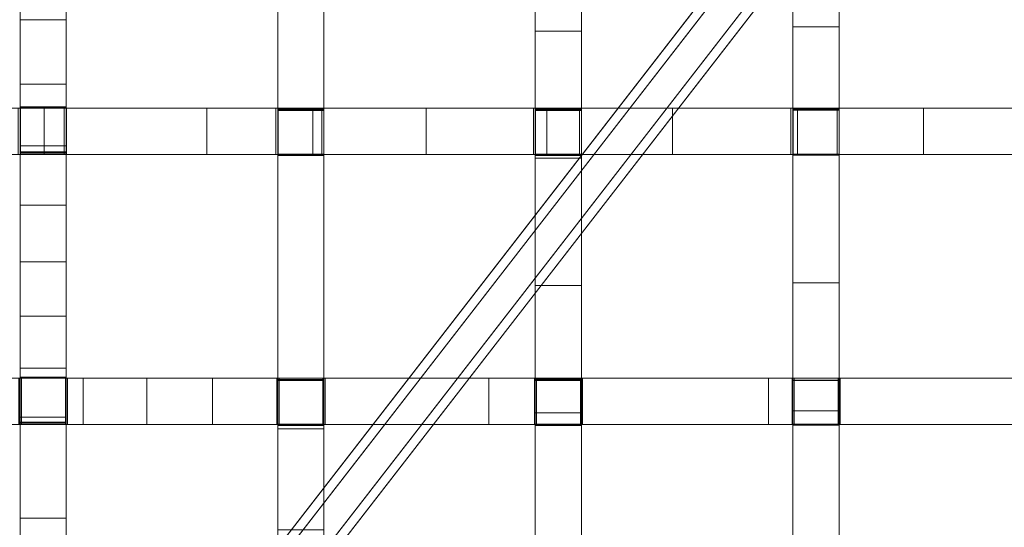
# Model space of a CAD drawing. Header units: millimetres. Extents: x -211 to 218, y -248 to 286.
# Tile 36 of 214: x -133 to -5, y -121 to -56. Entities that reach past the tile are written whole.
import ezdxf

# ---------------------------------------------------------------- set-up
doc = ezdxf.new("R2010")
doc.units = ezdxf.units.MM
doc.header["$LTSCALE"] = 25.4
doc.layers.add('None', color=7, linetype='Continuous', lineweight=9)

msp = doc.modelspace()

# ---------------------------------------------------------------- linework, layer by layer
at = {"layer": 'None', "color": 7, "linetype": 'Continuous', "lineweight": 9}
for points in [[(-130.07, -163.74, -179.98), (126.12, 166.8, -179.98), (130.07, 163.74, -180.28), (-126.12, -166.8, -180.28)], [(133.3, -159.72, -160.02), (-114.03, 159.4, -160.02), (-117.98, 156.35, -160.32), (129.36, -162.78, -160.32)], [(-99.32, -108.67, 17.31), (-93.32, -108.67, 17.31), (-93.32, 40.89, 6.32), (-99.32, 40.89, 6.32)], [(-121.48, -162.78, -160.32), (3.94, -0.96, -160.32), (-0.01, 2.1, -160.02), (-125.42, -159.72, -160.02)], [(-65.89, -57.06, 11.37), (-59.89, -57.06, 11.37), (-59.89, -12.21, 7.58), (-65.89, -12.21, 7.58)], [(-32.45, -56.52, 10.52), (-26.45, -56.52, 10.52), (-26.45, -26.62, 7.93), (-32.45, -26.62, 7.93)], [(-132.76, -37.89, -16.14), (-126.76, -37.89, -16.14), (-126.76, -66.91, -12.95), (-132.76, -66.91, -12.95)], [(-99.32, -38.19, -21.62), (-93.32, -38.19, -21.62), (-93.32, -67.2, -17.69), (-99.32, -67.2, -17.69)], [(-65.89, -38.19, -25.42), (-59.89, -38.19, -25.42), (-59.89, -67.19, -20.98), (-65.89, -67.19, -20.98)], [(-32.45, -38.08, -27.57), (-26.45, -38.08, -27.57), (-26.45, -67.18, -22.85), (-32.45, -67.18, -22.85)], [(-132.76, -63.93, 16.63), (-126.76, -63.93, 16.63), (-126.76, -55.59, 16.09), (-132.76, -55.59, 16.09)], [(-65.89, -73.56, 12.84), (-59.89, -73.56, 12.84), (-59.89, -57.06, 11.37), (-65.89, -57.06, 11.37)], [(-32.45, -73.13, 11.98), (-26.45, -73.13, 11.98), (-26.45, -56.52, 10.52), (-32.45, -56.52, 10.52)], [(-132.76, -71.95, 17.15), (-126.76, -71.95, 17.15), (-126.76, -63.93, 16.63), (-132.76, -63.93, 16.63)], [(-129.64, -67.06, -12.43), (-129.64, -73.06, -12.43), (-150.71, -73.06, -8.67), (-150.71, -67.06, -8.67)], [(-132.99, -67.06, 17.45), (-132.99, -73.06, 17.45), (-132.72, -73.06, 17.42), (-132.72, -67.06, 17.42)], [(-132.76, -66.91, -12.95), (-126.76, -66.91, -12.95), (-126.76, -67.04, -12.93), (-132.76, -67.04, -12.93)], [(-132.76, -67.04, -12.93), (-126.76, -67.04, -12.93), (-126.76, -67.06, -2.36), (-132.76, -67.06, -2.36)], [(-132.76, -67.06, -2.36), (-126.76, -67.06, -2.36), (-126.76, -72.76, -2.38), (-132.76, -72.76, -2.38)], [(-132.72, -67.06, 17.42), (-132.72, -73.06, 17.42), (-132.72, -73.06, -2.38), (-132.72, -67.06, -2.38)], [(-132.72, -67.06, -2.38), (-132.72, -73.06, -2.38), (-127.02, -73.06, -2.38), (-127.02, -67.06, -2.38)], [(-108.51, -67.06, -15.67), (-108.51, -73.06, -15.67), (-129.64, -73.06, -12.43), (-129.64, -67.06, -12.43)], [(-127.02, -67.06, -2.38), (-127.02, -73.06, -2.38), (-127.02, -73.06, 16.83), (-127.02, -67.06, 16.83)], [(-127.02, -67.06, 16.83), (-127.02, -73.06, 16.83), (-126.74, -73.06, 16.8), (-126.74, -67.06, 16.8)], [(-126.74, -67.06, 16.8), (-126.74, -73.06, 16.8), (-99.56, -73.06, 14.39), (-99.56, -67.06, 14.39)], [(-94.75, -67.06, -17.47), (-94.75, -73.06, -17.47), (-108.51, -73.06, -15.67), (-108.51, -67.06, -15.67)], [(-99.56, -67.06, 14.39), (-99.56, -73.06, 14.39), (-99.28, -73.06, 14.37), (-99.28, -67.06, 14.37)], [(-99.32, -67.2, -17.69), (-93.32, -67.2, -17.69), (-93.32, -67.33, -17.67), (-99.32, -67.33, -17.67)], [(-99.32, -67.33, -17.67), (-93.32, -67.33, -17.67), (-93.32, -67.36, -7.33), (-99.32, -67.36, -7.33)], [(-99.32, -67.36, -7.33), (-93.32, -67.36, -7.33), (-93.32, -73.06, -7.34), (-99.32, -73.06, -7.34)], [(-99.28, -67.06, 14.37), (-99.28, -73.06, 14.37), (-99.28, -73.06, -7.35), (-99.28, -67.06, -7.35)], [(-99.28, -67.06, -7.35), (-99.28, -73.06, -7.35), (-93.58, -73.06, -7.35), (-93.58, -67.06, -7.35)], [(-80.03, -67.06, -19.11), (-80.03, -73.06, -19.11), (-94.75, -73.06, -17.47), (-94.75, -67.06, -17.47)], [(-93.58, -67.06, -7.35), (-93.58, -73.06, -7.35), (-93.58, -73.06, 13.98), (-93.58, -67.06, 13.98)], [(-93.58, -67.06, 13.98), (-93.58, -73.06, 13.98), (-93.32, -73.06, 13.96), (-93.32, -67.06, 13.96)], [(-93.32, -67.06, 13.96), (-93.32, -73.06, 13.96), (-66.14, -73.06, 12.48), (-66.14, -67.06, 12.48)], [(-64.38, -67.06, -20.55), (-64.38, -73.06, -20.55), (-80.03, -73.06, -19.11), (-80.03, -67.06, -19.11)], [(-66.14, -67.06, 12.48), (-66.14, -73.06, 12.48), (-65.85, -73.06, 12.46), (-65.85, -67.06, 12.46)], [(-65.89, -67.19, -20.98), (-59.89, -67.19, -20.98), (-59.89, -67.32, -20.96), (-65.89, -67.32, -20.96)], [(-65.89, -67.32, -20.96), (-59.89, -67.32, -20.96), (-59.89, -67.35, -10.78), (-65.89, -67.35, -10.78)], [(-65.89, -67.35, -10.78), (-59.89, -67.35, -10.78), (-59.89, -73.05, -10.79), (-65.89, -73.05, -10.79)], [(-65.85, -67.06, 12.46), (-65.85, -73.06, 12.46), (-65.85, -73.06, -10.8), (-65.85, -67.06, -10.8)], [(-65.85, -67.06, -10.8), (-65.85, -73.06, -10.8), (-60.15, -73.06, -10.8), (-60.15, -67.06, -10.8)], [(-48.06, -67.06, -21.73), (-48.06, -73.06, -21.73), (-64.38, -73.06, -20.55), (-64.38, -67.06, -20.55)], [(-60.15, -67.06, -10.8), (-60.15, -73.06, -10.8), (-60.15, -73.06, 12.24), (-60.15, -67.06, 12.24)], [(-60.15, -67.06, 12.24), (-60.15, -73.06, 12.24), (-59.88, -73.06, 12.23), (-59.88, -67.06, 12.23)], [(-59.88, -67.06, 12.23), (-59.88, -73.06, 12.23), (-32.7, -73.06, 11.52), (-32.7, -67.06, 11.52)], [(-31.86, -67.06, -22.57), (-31.86, -73.06, -22.57), (-48.06, -73.06, -21.73), (-48.06, -67.06, -21.73)], [(-32.7, -67.06, 11.52), (-32.7, -73.06, 11.52), (-32.42, -73.06, 11.51), (-32.42, -67.06, 11.51)], [(-32.45, -67.18, -22.85), (-26.45, -67.18, -22.85), (-26.45, -67.32, -22.83), (-32.45, -67.32, -22.83)], [(-32.45, -67.32, -22.83), (-26.45, -67.32, -22.83), (-26.45, -67.34, -12.73), (-32.45, -67.34, -12.73)], [(-32.45, -67.34, -12.73), (-26.45, -67.34, -12.73), (-26.45, -73.04, -12.75), (-32.45, -73.04, -12.75)], [(-32.42, -67.06, 11.51), (-32.42, -73.06, 11.51), (-32.42, -73.06, -12.75), (-32.42, -67.06, -12.75)], [(-32.42, -67.06, -12.75), (-32.42, -73.06, -12.75), (-26.72, -73.06, -12.75), (-26.72, -67.06, -12.75)], [(-15.51, -67.06, -23.1), (-15.51, -73.06, -23.1), (-31.86, -73.06, -22.57), (-31.86, -67.06, -22.57)], [(-26.72, -67.06, 11.43), (-26.72, -73.06, 11.43), (-26.45, -73.06, 11.43), (-26.45, -67.06, 11.43)], [(-26.72, -67.06, -12.75), (-26.72, -73.06, -12.75), (-26.72, -73.06, 11.43), (-26.72, -67.06, 11.43)], [(-26.45, -67.06, 11.43), (-26.45, -73.06, 11.43), (1.15, -73.06, 11.32), (1.15, -67.06, 11.32)], [(0.88, -67.06, -23.31), (0.88, -73.06, -23.31), (-15.51, -73.06, -23.1), (-15.51, -67.06, -23.1)], [(-132.76, -79.65, 17.65), (-126.76, -79.65, 17.65), (-126.76, -71.95, 17.15), (-132.76, -71.95, 17.15)], [(-132.76, -72.74, -12.31), (-126.76, -72.74, -12.31), (-126.76, -72.92, -12.29), (-132.76, -72.92, -12.29)], [(-132.76, -72.76, -2.38), (-126.76, -72.76, -2.38), (-126.76, -72.74, -12.31), (-132.76, -72.74, -12.31)], [(-132.76, -72.92, -12.29), (-126.76, -72.92, -12.29), (-126.76, -101.97, -9.13), (-132.76, -101.97, -9.13)], [(-99.32, -73.03, -16.9), (-93.32, -73.03, -16.9), (-93.32, -73.22, -16.87), (-99.32, -73.22, -16.87)], [(-99.32, -73.06, -7.34), (-93.32, -73.06, -7.34), (-93.32, -73.03, -16.9), (-99.32, -73.03, -16.9)], [(-99.32, -73.22, -16.87), (-93.32, -73.22, -16.87), (-93.32, -102.26, -12.95), (-99.32, -102.26, -12.95)], [(-65.89, -73.02, -20.09), (-59.89, -73.02, -20.09), (-59.89, -73.21, -20.06), (-65.89, -73.21, -20.06)], [(-65.89, -73.05, -10.79), (-59.89, -73.05, -10.79), (-59.89, -73.02, -20.09), (-65.89, -73.02, -20.09)], [(-65.89, -73.21, -20.06), (-59.89, -73.21, -20.06), (-59.89, -102.25, -15.63), (-65.89, -102.25, -15.63)], [(-65.89, -90.07, 14.3), (-59.89, -90.07, 14.3), (-59.89, -73.56, 12.84), (-65.89, -73.56, 12.84)], [(-32.45, -73.02, -21.9), (-26.45, -73.02, -21.9), (-26.45, -73.15, -21.88), (-32.45, -73.15, -21.88)], [(-32.45, -73.04, -12.75), (-26.45, -73.04, -12.75), (-26.45, -73.02, -21.9), (-32.45, -73.02, -21.9)], [(-32.45, -89.73, 13.44), (-26.45, -89.73, 13.44), (-26.45, -73.13, 11.98), (-32.45, -73.13, 11.98)], [(-32.45, -73.15, -21.88), (-26.45, -73.15, -21.88), (-26.45, -102.38, -17.15), (-32.45, -102.38, -17.15)], [(-132.76, -87.02, 18.12), (-126.76, -87.02, 18.12), (-126.76, -79.65, 17.65), (-132.76, -79.65, 17.65)], [(-132.76, -94.07, 18.58), (-126.76, -94.07, 18.58), (-126.76, -87.02, 18.12), (-132.76, -87.02, 18.12)], [(-65.89, -106.58, 15.73), (-59.89, -106.58, 15.73), (-59.89, -90.07, 14.3), (-65.89, -90.07, 14.3)], [(-32.45, -106.34, 14.88), (-26.45, -106.34, 14.88), (-26.45, -89.73, 13.44), (-32.45, -89.73, 13.44)], [(-132.76, -100.79, 19.01), (-126.76, -100.79, 19.01), (-126.76, -94.07, 18.58), (-132.76, -94.07, 18.58)], [(-132.76, -107.18, 19.41), (-126.76, -107.18, 19.41), (-126.76, -100.79, 19.01), (-132.76, -100.79, 19.01)], [(-124.59, -102.11, -9.38), (-124.59, -108.11, -9.38), (-132.94, -108.11, -8.26), (-132.94, -102.11, -8.26)], [(-132.85, -102.11, 19.59), (-132.85, -108.11, 19.59), (-132.58, -108.11, 19.57), (-132.58, -102.11, 19.57)], [(-132.76, -101.97, -9.13), (-126.76, -101.97, -9.13), (-126.76, -102.09, -9.12), (-132.76, -102.09, -9.12)], [(-132.76, -102.09, -9.12), (-126.76, -102.09, -9.12), (-126.76, -102.12, 1.46), (-132.76, -102.12, 1.46)], [(-132.76, -102.12, 1.46), (-126.76, -102.12, 1.46), (-126.76, -107.82, 1.45), (-132.76, -107.82, 1.45)], [(-132.58, -102.11, 19.57), (-132.58, -108.11, 19.57), (-132.58, -108.11, 1.44), (-132.58, -102.11, 1.44)], [(-132.58, -102.11, 1.44), (-132.58, -108.11, 1.44), (-126.88, -108.11, 1.44), (-126.88, -102.11, 1.44)], [(-126.88, -102.11, 1.44), (-126.88, -108.11, 1.44), (-126.88, -108.11, 19.09), (-126.88, -102.11, 19.09)], [(-126.88, -102.11, 19.09), (-126.88, -108.11, 19.09), (-126.61, -108.11, 19.06), (-126.61, -102.11, 19.06)], [(-126.61, -102.11, 19.06), (-126.61, -108.11, 19.06), (-99.43, -108.11, 17.14), (-99.43, -102.11, 17.14)], [(-116.3, -102.11, -10.41), (-116.3, -108.11, -10.41), (-124.59, -108.11, -9.38), (-124.59, -102.11, -9.38)], [(-107.79, -102.11, -11.4), (-107.79, -108.11, -11.4), (-116.3, -108.11, -10.41), (-116.3, -102.11, -10.41)], [(-71.9, -102.11, -14.75), (-71.9, -108.11, -14.75), (-107.79, -108.11, -11.4), (-107.79, -102.11, -11.4)], [(-99.43, -102.11, 17.14), (-99.43, -108.11, 17.14), (-99.15, -108.11, 17.13), (-99.15, -102.11, 17.13)], [(-99.15, -102.11, 17.13), (-99.15, -108.11, 17.13), (-99.15, -108.11, -2.63), (-99.15, -102.11, -2.63)], [(-99.15, -102.11, -2.63), (-99.15, -108.11, -2.63), (-93.45, -108.11, -2.63), (-93.45, -102.11, -2.63)], [(-93.45, -102.11, -2.63), (-93.45, -108.11, -2.63), (-93.45, -108.11, 16.79), (-93.45, -102.11, 16.79)], [(-93.45, -102.11, 16.79), (-93.45, -108.11, 16.79), (-93.18, -108.11, 16.77), (-93.18, -102.11, 16.77)], [(-93.18, -102.11, 16.77), (-93.18, -108.11, 16.77), (-66, -108.11, 15.51), (-66, -102.11, 15.51)], [(-35.6, -102.11, -16.8), (-35.6, -108.11, -16.8), (-71.9, -108.11, -14.75), (-71.9, -102.11, -14.75)], [(-66, -102.11, 15.51), (-66, -108.11, 15.51), (-65.71, -108.11, 15.5), (-65.71, -102.11, 15.5)], [(-65.71, -102.11, 15.5), (-65.71, -108.11, 15.5), (-65.71, -108.11, -5.47), (-65.71, -102.11, -5.47)], [(-65.71, -102.11, -5.47), (-65.71, -108.11, -5.47), (-60.01, -108.11, -5.47), (-60.01, -102.11, -5.47)], [(-60.01, -102.11, -5.47), (-60.01, -108.11, -5.47), (-60.01, -108.11, 15.29), (-60.01, -102.11, 15.29)], [(-60.01, -102.11, 15.29), (-60.01, -108.11, 15.29), (-59.74, -108.11, 15.28), (-59.74, -102.11, 15.28)], [(-59.74, -102.11, 15.28), (-59.74, -108.11, 15.28), (-32.56, -108.11, 14.58), (-32.56, -102.11, 14.58)], [(1.01, -102.11, -17.55), (1.01, -108.11, -17.55), (-35.6, -108.11, -16.8), (-35.6, -102.11, -16.8)], [(-32.56, -102.11, 14.58), (-32.56, -108.11, 14.58), (-32.28, -108.11, 14.57), (-32.28, -102.11, 14.57)], [(-32.28, -102.11, 14.57), (-32.28, -108.11, 14.57), (-32.28, -108.11, -7.1), (-32.28, -102.11, -7.1)], [(-32.28, -102.11, -7.1), (-32.28, -108.11, -7.1), (-26.58, -108.11, -7.1), (-26.58, -102.11, -7.1)], [(-26.58, -102.11, 14.47), (-26.58, -108.11, 14.47), (-26.31, -108.11, 14.47), (-26.31, -102.11, 14.47)], [(-26.58, -102.11, -7.1), (-26.58, -108.11, -7.1), (-26.58, -108.11, 14.47), (-26.58, -102.11, 14.47)], [(-26.31, -102.11, 14.47), (-26.31, -108.11, 14.47), (1.47, -108.11, 14.22), (1.47, -102.11, 14.22)], [(-99.32, -102.26, -12.95), (-93.32, -102.26, -12.95), (-93.32, -102.39, -12.93), (-99.32, -102.39, -12.93)], [(-99.32, -102.39, -12.93), (-93.32, -102.39, -12.93), (-93.32, -102.41, -2.59), (-99.32, -102.41, -2.59)], [(-99.32, -102.41, -2.59), (-93.32, -102.41, -2.59), (-93.32, -108.11, -2.61), (-99.32, -108.11, -2.61)], [(-65.89, -102.25, -15.63), (-59.89, -102.25, -15.63), (-59.89, -102.38, -15.61), (-65.89, -102.38, -15.61)], [(-65.89, -102.38, -15.61), (-59.89, -102.38, -15.61), (-59.89, -102.41, -5.43), (-65.89, -102.41, -5.43)], [(-65.89, -102.41, -5.43), (-59.89, -102.41, -5.43), (-59.89, -108.11, -5.45), (-65.89, -108.11, -5.45)], [(-32.45, -102.38, -17.15), (-26.45, -102.38, -17.15), (-26.45, -102.4, -7.05), (-32.45, -102.4, -7.05)], [(-32.45, -102.4, -7.05), (-26.45, -102.4, -7.05), (-26.45, -108.1, -7.07), (-32.45, -108.1, -7.07)], [(-132.76, -120.27, 20.24), (-126.76, -120.27, 20.24), (-126.76, -107.18, 19.41), (-132.76, -107.18, 19.41)], [(-65.89, -123.09, 17.14), (-59.89, -123.09, 17.14), (-59.89, -106.58, 15.73), (-65.89, -106.58, 15.73)], [(-32.45, -122.95, 16.31), (-26.45, -122.95, 16.31), (-26.45, -106.34, 14.88), (-32.45, -106.34, 14.88)], [(-132.76, -107.8, -8.5), (-126.76, -107.8, -8.5), (-126.76, -107.96, -8.48), (-132.76, -107.96, -8.48)], [(-132.76, -107.82, 1.45), (-126.76, -107.82, 1.45), (-126.76, -107.8, -8.5), (-132.76, -107.8, -8.5)], [(-132.76, -107.96, -8.48), (-126.76, -107.96, -8.48), (-126.76, -137.03, -5.34), (-132.76, -137.03, -5.34)], [(-99.32, -108.09, -12.17), (-93.32, -108.09, -12.17), (-93.32, -108.25, -12.15), (-99.32, -108.25, -12.15)], [(-99.32, -108.11, -2.61), (-93.32, -108.11, -2.61), (-93.32, -108.09, -12.17), (-99.32, -108.09, -12.17)], [(-99.32, -108.25, -12.15), (-93.32, -108.25, -12.15), (-93.32, -121.78, -10.33), (-99.32, -121.78, -10.33)], [(-65.89, -108.08, -14.75), (-59.89, -108.08, -14.75), (-59.89, -108.25, -14.72), (-65.89, -108.25, -14.72)], [(-65.89, -108.11, -5.45), (-59.89, -108.11, -5.45), (-59.89, -108.08, -14.75), (-65.89, -108.08, -14.75)], [(-65.89, -108.25, -14.72), (-59.89, -108.25, -14.72), (-59.89, -137.32, -10.3), (-65.89, -137.32, -10.3)], [(-32.45, -108.08, -16.22), (-26.45, -108.08, -16.22), (-26.45, -108.21, -16.2), (-32.45, -108.21, -16.2)], [(-32.45, -108.1, -7.07), (-26.45, -108.1, -7.07), (-26.45, -108.08, -16.22), (-32.45, -108.08, -16.22)], [(-32.45, -108.21, -16.2), (-26.45, -108.21, -16.2), (-26.45, -137.31, -11.49), (-32.45, -137.31, -11.49)], [(-99.32, -124.55, 18.56), (-93.32, -124.55, 18.56), (-93.32, -108.67, 17.31), (-99.32, -108.67, 17.31)], [(-132.76, -131.74, 20.95), (-126.76, -131.74, 20.95), (-126.76, -120.27, 20.24), (-132.76, -120.27, 20.24)]]:
    msp.add_3dface(points, dxfattribs=at)
for points, invisible_edges in [([(-0.01, 3.1, -170.15), (3.94, 8.19, -170.15), (126.12, 166.8, -179.98), (-130.07, -163.74, -179.98)], 10), ([(-126.12, -166.8, -180.28), (130.07, 163.74, -180.28), (7.88, 5.13, -170.45), (3.94, 0.04, -170.45)], 10), ([(-114.03, 159.4, -160.02), (133.3, -159.72, -160.02), (7.88, 3.07, -169.85), (3.94, 8.16, -169.85)], 10), ([(-0.01, 5.1, -170.15), (3.94, 0.01, -170.15), (129.36, -162.78, -160.32), (-117.98, 156.35, -160.32)], 10), ([(-26.45, 77.35, 0.31), (-26.45, -137.47, -1.38), (-26.45, 68.88, -31.42)], 11), ([(-26.45, -143.17, -1.39), (-26.45, -137.47, -1.38), (-26.45, 77.35, 0.31), (-26.45, 72.62, 0.36)], 10), ([(-26.45, -143.17, -1.39), (-26.45, 72.62, 0.36), (-26.45, 67.11, 0.62)], 9), ([(-26.45, 68.88, -31.42), (-26.45, -137.47, -1.38), (-26.45, -102.4, -7.05)], 11), ([(-26.45, -102.4, -7.05), (-26.45, -67.34, -12.73), (-26.45, 68.88, -31.42)], 11), ([(-26.45, -32.28, -18.41), (-26.45, 68.88, -31.42), (-26.45, -67.34, -12.73)], 11), ([(-26.45, -143.17, -1.39), (-26.45, 67.11, 0.62), (-26.45, 62.67, 0.92)], 9), ([(-26.45, 62.67, 0.92), (-26.45, 55.11, 1.47), (-26.45, -143.17, -1.39)], 10), ([(-26.45, -143.17, -1.39), (-26.45, 55.11, 1.47), (-26.45, 48.76, 1.94)], 9), ([(-26.45, 48.76, 1.94), (-26.45, 42.34, 2.42), (-26.45, -143.17, -1.39)], 10), ([(-26.45, 42.34, 2.42), (-26.45, 35.86, 2.91), (-26.45, -143.17, -1.39)], 10), ([(-99.32, 2.77, -16.88), (-99.32, -2.93, -16.9), (-99.32, -108.67, 17.31), (-99.32, 40.89, 6.32)], 10), ([(-93.32, 40.89, 6.32), (-93.32, -108.67, 17.31), (-93.32, -2.93, -16.9), (-93.32, 2.77, -16.88)], 10), ([(-26.45, 35.86, 2.91), (-26.45, 4.17, 5.4), (-26.45, -143.17, -1.39)], 10), ([(-26.45, 4.17, 5.4), (-26.45, -26.62, 7.93), (-26.45, -143.17, -1.39)], 10), ([(-125.42, -159.72, -160.02), (-0.01, 2.1, -160.02), (-0.01, 3.1, -170.15), (-130.07, -163.74, -179.98)], 12), ([(-126.12, -166.8, -180.28), (3.94, 0.04, -170.45), (3.94, -0.96, -160.32), (-121.48, -162.78, -160.32)], 9), ([(-99.32, -108.67, 17.31), (-99.32, -2.93, -16.9), (-99.32, -32.29, -12.09)], 11), ([(-93.32, -32.29, -12.09), (-93.32, -2.93, -16.9), (-93.32, -108.67, 17.31)], 11), ([(-65.89, -57.06, 11.37), (-65.89, -12.21, 7.58), (-65.89, -32.31, -7.6), (-65.89, -38.01, -7.61)], 10), ([(-59.89, -38.01, -7.61), (-59.89, -32.31, -7.6), (-59.89, -12.21, 7.58), (-59.89, -57.06, 11.37)], 10), ([(-32.45, -56.52, 10.52), (-32.45, -26.62, 7.93), (-32.45, -67.34, -12.73)], 10), ([(-32.45, -37.98, -18.43), (-32.45, -67.34, -12.73), (-32.45, -26.62, 7.93)], 11), ([(-26.45, -143.17, -1.39), (-26.45, -26.62, 7.93), (-26.45, -56.52, 10.52)], 9), ([(-99.32, -32.29, -12.09), (-99.32, -37.99, -12.11), (-99.32, -108.67, 17.31)], 10), ([(-93.32, -108.67, 17.31), (-93.32, -37.99, -12.11), (-93.32, -32.29, -12.09)], 9), ([(-26.45, -67.34, -12.73), (-26.45, -37.98, -18.43), (-26.45, -32.28, -18.41)], 9), ([(-132.76, -66.91, -12.95), (-132.76, -67.06, -2.36), (-132.76, -42.56, 15.25), (-132.76, -37.71, -6.23)], 15), ([(-132.76, -37.71, -6.23), (-132.76, -37.89, -16.14), (-132.76, -66.91, -12.95)], 9), ([(-126.76, -66.91, -12.95), (-126.76, -37.89, -16.14), (-126.76, -37.71, -6.23)], 10), ([(-126.76, -37.71, -6.23), (-126.76, -42.56, 15.25), (-126.76, -67.06, -2.36), (-126.76, -66.91, -12.95)], 15), ([(-99.32, -108.67, 17.31), (-99.32, -37.99, -12.11), (-99.32, -67.36, -7.33)], 11), ([(-99.32, -38.19, -21.62), (-99.32, -67.2, -17.69), (-99.32, -67.36, -7.33), (-99.32, -37.99, -12.11)], 14), ([(-93.32, -37.99, -12.11), (-93.32, -67.36, -7.33), (-93.32, -67.2, -17.69), (-93.32, -38.19, -21.62)], 11), ([(-93.32, -67.36, -7.33), (-93.32, -37.99, -12.11), (-93.32, -108.67, 17.31)], 11), ([(-65.89, -57.06, 11.37), (-65.89, -38.01, -7.61), (-65.89, -38.19, -25.42), (-65.89, -67.19, -20.98)], 11), ([(-59.89, -67.19, -20.98), (-59.89, -38.19, -25.42), (-59.89, -38.01, -7.61), (-59.89, -57.06, 11.37)], 14), ([(-32.45, -38.08, -27.57), (-32.45, -67.18, -22.85), (-32.45, -67.34, -12.73), (-32.45, -37.98, -18.43)], 14), ([(-26.45, -37.98, -18.43), (-26.45, -67.34, -12.73), (-26.45, -67.18, -22.85), (-26.45, -38.08, -27.57)], 11), ([(-132.76, -55.59, 16.09), (-132.76, -42.56, 15.25), (-132.76, -67.06, -2.36)], 10), ([(-126.76, -67.06, -2.36), (-126.76, -42.56, 15.25), (-126.76, -55.59, 16.09)], 9), ([(-132.76, -63.93, 16.63), (-132.76, -55.59, 16.09), (-132.76, -67.06, -2.36)], 10), ([(-126.76, -67.06, -2.36), (-126.76, -55.59, 16.09), (-126.76, -63.93, 16.63)], 9), ([(-65.89, -73.56, 12.84), (-65.89, -57.06, 11.37), (-65.89, -67.35, -10.78), (-65.89, -73.05, -10.79)], 10), ([(-65.89, -67.19, -20.98), (-65.89, -67.32, -20.96), (-65.89, -67.35, -10.78), (-65.89, -57.06, 11.37)], 12), ([(-59.89, -57.06, 11.37), (-59.89, -67.35, -10.78), (-59.89, -67.32, -20.96), (-59.89, -67.19, -20.98)], 9), ([(-59.89, -73.05, -10.79), (-59.89, -67.35, -10.78), (-59.89, -57.06, 11.37), (-59.89, -73.56, 12.84)], 10), ([(-32.45, -73.13, 11.98), (-32.45, -56.52, 10.52), (-32.45, -67.34, -12.73), (-32.45, -73.04, -12.75)], 10), ([(-26.45, -143.17, -1.39), (-26.45, -56.52, 10.52), (-26.45, -73.13, 11.98), (-26.45, -89.73, 13.44)], 9), ([(-132.76, -67.06, -2.36), (-132.76, -72.76, -2.38), (-132.76, -71.95, 17.15), (-132.76, -63.93, 16.63)], 10), ([(-126.76, -63.93, 16.63), (-126.76, -71.95, 17.15), (-126.76, -72.76, -2.38), (-126.76, -67.06, -2.36)], 10), ([(-129.64, -67.06, -12.43), (-150.71, -67.06, -8.67), (-132.72, -67.06, -2.38), (-127.02, -67.06, -2.38)], 10), ([(-132.99, -67.06, 17.45), (-132.72, -67.06, 17.42), (-132.72, -67.06, -2.38), (-150.71, -67.06, -8.67)], 12), ([(-132.76, -66.91, -12.95), (-132.76, -67.04, -12.93), (-132.76, -67.06, -2.36)], 8), ([(-127.02, -67.06, -2.38), (-108.51, -67.06, -15.67), (-129.64, -67.06, -12.43)], 9), ([(-127.02, -67.06, -2.38), (-126.74, -67.06, 16.8), (-99.56, -67.06, 14.39), (-99.28, -67.06, -7.35)], 13), ([(-127.02, -67.06, -2.38), (-127.02, -67.06, 16.83), (-126.74, -67.06, 16.8)], 8), ([(-99.28, -67.06, -7.35), (-108.51, -67.06, -15.67), (-127.02, -67.06, -2.38)], 11), ([(-126.76, -67.06, -2.36), (-126.76, -67.04, -12.93), (-126.76, -66.91, -12.95)], 8), ([(-94.75, -67.06, -17.47), (-108.51, -67.06, -15.67), (-99.28, -67.06, -7.35), (-93.58, -67.06, -7.35)], 10), ([(-99.56, -67.06, 14.39), (-99.28, -67.06, 14.37), (-99.28, -67.06, -7.35)], 8), ([(-99.32, -67.2, -17.69), (-99.32, -67.33, -17.67), (-99.32, -67.36, -7.33)], 8), ([(-99.32, -67.36, -7.33), (-99.32, -73.06, -7.34), (-99.32, -108.67, 17.31)], 10), ([(-93.58, -67.06, -7.35), (-80.03, -67.06, -19.11), (-94.75, -67.06, -17.47)], 9), ([(-66.14, -67.06, 12.48), (-65.85, -67.06, -10.8), (-80.03, -67.06, -19.11), (-93.58, -67.06, -7.35)], 15), ([(-93.58, -67.06, -7.35), (-93.58, -67.06, 13.98), (-93.32, -67.06, 13.96)], 8), ([(-93.58, -67.06, -7.35), (-93.32, -67.06, 13.96), (-66.14, -67.06, 12.48)], 9), ([(-93.32, -67.36, -7.33), (-93.32, -67.33, -17.67), (-93.32, -67.2, -17.69)], 8), ([(-93.32, -108.67, 17.31), (-93.32, -73.06, -7.34), (-93.32, -67.36, -7.33)], 9), ([(-64.38, -67.06, -20.55), (-80.03, -67.06, -19.11), (-65.85, -67.06, -10.8)], 10), ([(-66.14, -67.06, 12.48), (-65.85, -67.06, 12.46), (-65.85, -67.06, -10.8)], 8), ([(-65.85, -67.06, -10.8), (-60.15, -67.06, -10.8), (-48.06, -67.06, -21.73), (-64.38, -67.06, -20.55)], 10), ([(-32.7, -67.06, 11.52), (-32.42, -67.06, -12.75), (-48.06, -67.06, -21.73), (-60.15, -67.06, -10.8)], 15), ([(-60.15, -67.06, -10.8), (-59.88, -67.06, 12.23), (-32.7, -67.06, 11.52)], 9), ([(-60.15, -67.06, -10.8), (-60.15, -67.06, 12.24), (-59.88, -67.06, 12.23)], 8), ([(-31.86, -67.06, -22.57), (-48.06, -67.06, -21.73), (-32.42, -67.06, -12.75)], 10), ([(-32.7, -67.06, 11.52), (-32.42, -67.06, 11.51), (-32.42, -67.06, -12.75)], 8), ([(-32.45, -67.18, -22.85), (-32.45, -67.32, -22.83), (-32.45, -67.34, -12.73)], 8), ([(-32.42, -67.06, -12.75), (-26.72, -67.06, -12.75), (-15.51, -67.06, -23.1), (-31.86, -67.06, -22.57)], 10), ([(-26.72, -67.06, -12.75), (-26.72, -67.06, 11.43), (-26.45, -67.06, 11.43)], 8), ([(-15.51, -67.06, -23.1), (-26.72, -67.06, -12.75), (-26.45, -67.06, 11.43), (1.01, -67.06, 1.32)], 15), ([(1.01, -67.06, 1.32), (-26.45, -67.06, 11.43), (1.15, -67.06, 11.32)], 9), ([(-26.45, -67.34, -12.73), (-26.45, -67.32, -22.83), (-26.45, -67.18, -22.85)], 8), ([(-26.45, -102.4, -7.05), (-26.45, -73.04, -12.75), (-26.45, -67.34, -12.73)], 9), ([(1.01, -67.06, 1.32), (0.88, -67.06, -23.31), (-15.51, -67.06, -23.1)], 9), ([(-132.76, -72.76, -2.38), (-132.76, -87.02, 18.12), (-132.76, -79.65, 17.65), (-132.76, -71.95, 17.15)], 9), ([(-132.76, -72.76, -2.38), (-132.76, -72.74, -12.31), (-132.76, -72.92, -12.29)], 8), ([(-132.76, -101.97, -9.13), (-132.76, -102.12, 1.46), (-132.76, -87.02, 18.12), (-132.76, -72.76, -2.38)], 15), ([(-132.76, -72.76, -2.38), (-132.76, -72.92, -12.29), (-132.76, -101.97, -9.13)], 9), ([(-126.76, -71.95, 17.15), (-126.76, -79.65, 17.65), (-126.76, -87.02, 18.12), (-126.76, -72.76, -2.38)], 12), ([(-126.76, -72.92, -12.29), (-126.76, -72.74, -12.31), (-126.76, -72.76, -2.38)], 8), ([(-126.76, -101.97, -9.13), (-126.76, -72.92, -12.29), (-126.76, -72.76, -2.38)], 10), ([(-126.76, -72.76, -2.38), (-126.76, -87.02, 18.12), (-126.76, -102.12, 1.46), (-126.76, -101.97, -9.13)], 15), ([(-150.71, -73.06, -8.67), (-132.72, -73.06, -2.38), (-132.72, -73.06, 17.42), (-132.99, -73.06, 17.45)], 9), ([(-127.02, -73.06, -2.38), (-132.72, -73.06, -2.38), (-150.71, -73.06, -8.67), (-129.64, -73.06, -12.43)], 10), ([(-129.64, -73.06, -12.43), (-108.51, -73.06, -15.67), (-127.02, -73.06, -2.38)], 10), ([(-127.02, -73.06, -2.38), (-108.51, -73.06, -15.67), (-99.28, -73.06, -7.35)], 11), ([(-99.28, -73.06, -7.35), (-99.56, -73.06, 14.39), (-126.74, -73.06, 16.8), (-127.02, -73.06, -2.38)], 13), ([(-126.74, -73.06, 16.8), (-127.02, -73.06, 16.83), (-127.02, -73.06, -2.38)], 8), ([(-93.58, -73.06, -7.35), (-99.28, -73.06, -7.35), (-108.51, -73.06, -15.67), (-94.75, -73.06, -17.47)], 10), ([(-99.28, -73.06, -7.35), (-99.28, -73.06, 14.37), (-99.56, -73.06, 14.39)], 8), ([(-99.32, -73.06, -7.34), (-99.32, -73.03, -16.9), (-99.32, -73.22, -16.87)], 8), ([(-99.32, -108.67, 17.31), (-99.32, -73.06, -7.34), (-99.32, -102.41, -2.59)], 11), ([(-99.32, -73.22, -16.87), (-99.32, -102.26, -12.95), (-99.32, -102.41, -2.59), (-99.32, -73.06, -7.34)], 14), ([(-94.75, -73.06, -17.47), (-80.03, -73.06, -19.11), (-93.58, -73.06, -7.35)], 10), ([(-66.14, -73.06, 12.48), (-93.32, -73.06, 13.96), (-93.58, -73.06, -7.35)], 10), ([(-93.58, -73.06, -7.35), (-80.03, -73.06, -19.11), (-65.85, -73.06, -10.8), (-66.14, -73.06, 12.48)], 15), ([(-93.32, -73.06, 13.96), (-93.58, -73.06, 13.98), (-93.58, -73.06, -7.35)], 8), ([(-93.32, -73.22, -16.87), (-93.32, -73.03, -16.9), (-93.32, -73.06, -7.34)], 8), ([(-93.32, -73.06, -7.34), (-93.32, -102.41, -2.59), (-93.32, -102.26, -12.95), (-93.32, -73.22, -16.87)], 11), ([(-93.32, -102.41, -2.59), (-93.32, -73.06, -7.34), (-93.32, -108.67, 17.31)], 11), ([(-65.85, -73.06, -10.8), (-80.03, -73.06, -19.11), (-64.38, -73.06, -20.55)], 9), ([(-65.85, -73.06, -10.8), (-65.85, -73.06, 12.46), (-66.14, -73.06, 12.48)], 8), ([(-65.89, -73.05, -10.79), (-65.89, -73.02, -20.09), (-65.89, -73.21, -20.06)], 8), ([(-65.89, -102.41, -5.43), (-65.89, -73.05, -10.79), (-65.89, -73.21, -20.06), (-65.89, -102.25, -15.63)], 11), ([(-65.89, -73.05, -10.79), (-65.89, -102.41, -5.43), (-65.89, -73.56, 12.84)], 11), ([(-65.89, -90.07, 14.3), (-65.89, -73.56, 12.84), (-65.89, -102.41, -5.43)], 10), ([(-64.38, -73.06, -20.55), (-48.06, -73.06, -21.73), (-60.15, -73.06, -10.8), (-65.85, -73.06, -10.8)], 10), ([(-32.7, -73.06, 11.52), (-59.88, -73.06, 12.23), (-60.15, -73.06, -10.8)], 10), ([(-60.15, -73.06, -10.8), (-48.06, -73.06, -21.73), (-32.42, -73.06, -12.75), (-32.7, -73.06, 11.52)], 15), ([(-59.88, -73.06, 12.23), (-60.15, -73.06, 12.24), (-60.15, -73.06, -10.8)], 8), ([(-59.89, -73.21, -20.06), (-59.89, -73.02, -20.09), (-59.89, -73.05, -10.79)], 8), ([(-59.89, -73.56, 12.84), (-59.89, -102.41, -5.43), (-59.89, -73.05, -10.79)], 11), ([(-59.89, -102.25, -15.63), (-59.89, -73.21, -20.06), (-59.89, -73.05, -10.79), (-59.89, -102.41, -5.43)], 14), ([(-59.89, -102.41, -5.43), (-59.89, -73.56, 12.84), (-59.89, -90.07, 14.3)], 9), ([(-32.42, -73.06, -12.75), (-48.06, -73.06, -21.73), (-31.86, -73.06, -22.57)], 9), ([(-32.42, -73.06, -12.75), (-32.42, -73.06, 11.51), (-32.7, -73.06, 11.52)], 8), ([(-32.45, -73.04, -12.75), (-32.45, -73.02, -21.9), (-32.45, -73.15, -21.88)], 8), ([(-32.45, -73.04, -12.75), (-32.45, -102.4, -7.05), (-32.45, -73.13, 11.98)], 11), ([(-32.45, -73.15, -21.88), (-32.45, -102.38, -17.15), (-32.45, -102.4, -7.05), (-32.45, -73.04, -12.75)], 12), ([(-32.45, -89.73, 13.44), (-32.45, -73.13, 11.98), (-32.45, -102.4, -7.05)], 10), ([(-31.86, -73.06, -22.57), (-15.51, -73.06, -23.1), (-26.72, -73.06, -12.75), (-32.42, -73.06, -12.75)], 10), ([(1.01, -73.06, 1.32), (-26.45, -73.06, 11.43), (-26.72, -73.06, -12.75), (-15.51, -73.06, -23.1)], 15), ([(-26.45, -73.06, 11.43), (-26.72, -73.06, 11.43), (-26.72, -73.06, -12.75)], 8), ([(-26.45, -73.15, -21.88), (-26.45, -73.02, -21.9), (-26.45, -73.04, -12.75)], 8), ([(-26.45, -73.04, -12.75), (-26.45, -102.4, -7.05), (-26.45, -102.38, -17.15), (-26.45, -73.15, -21.88)], 9), ([(1.15, -73.06, 11.32), (-26.45, -73.06, 11.43), (1.01, -73.06, 1.32)], 10), ([(-15.51, -73.06, -23.1), (0.88, -73.06, -23.31), (1.01, -73.06, 1.32)], 10), ([(-132.76, -94.07, 18.58), (-132.76, -87.02, 18.12), (-132.76, -102.12, 1.46)], 10), ([(-126.76, -102.12, 1.46), (-126.76, -87.02, 18.12), (-126.76, -94.07, 18.58)], 9), ([(-65.89, -106.58, 15.73), (-65.89, -90.07, 14.3), (-65.89, -102.41, -5.43), (-65.89, -108.11, -5.45)], 10), ([(-59.89, -108.11, -5.45), (-59.89, -102.41, -5.43), (-59.89, -90.07, 14.3), (-59.89, -106.58, 15.73)], 10), ([(-32.45, -106.34, 14.88), (-32.45, -89.73, 13.44), (-32.45, -102.4, -7.05), (-32.45, -108.1, -7.07)], 10), ([(-26.45, -143.17, -1.39), (-26.45, -89.73, 13.44), (-26.45, -106.34, 14.88)], 9), ([(-132.76, -100.79, 19.01), (-132.76, -94.07, 18.58), (-132.76, -102.12, 1.46)], 10), ([(-126.76, -102.12, 1.46), (-126.76, -94.07, 18.58), (-126.76, -100.79, 19.01)], 9), ([(-132.76, -107.18, 19.41), (-132.76, -100.79, 19.01), (-132.76, -102.12, 1.46), (-132.76, -107.82, 1.45)], 10), ([(-126.76, -107.82, 1.45), (-126.76, -102.12, 1.46), (-126.76, -100.79, 19.01), (-126.76, -107.18, 19.41)], 10), ([(-149.79, -102.11, -5.82), (-132.85, -102.11, 19.59), (-132.58, -102.11, 19.57), (-132.58, -102.11, 1.44)], 9), ([(-132.58, -102.11, 1.44), (-141.36, -102.11, -7.08), (-149.79, -102.11, -5.82)], 9), ([(-132.94, -102.11, -8.26), (-141.36, -102.11, -7.08), (-132.58, -102.11, 1.44)], 10), ([(-124.59, -102.11, -9.38), (-132.94, -102.11, -8.26), (-132.58, -102.11, 1.44), (-126.88, -102.11, 1.44)], 10), ([(-132.76, -101.97, -9.13), (-132.76, -102.09, -9.12), (-132.76, -102.12, 1.46)], 8), ([(-116.3, -102.11, -10.41), (-126.88, -102.11, 1.44), (-126.61, -102.11, 19.06), (-99.43, -102.11, 17.14)], 11), ([(-126.88, -102.11, 1.44), (-126.88, -102.11, 19.09), (-126.61, -102.11, 19.06)], 8), ([(-126.88, -102.11, 1.44), (-116.3, -102.11, -10.41), (-124.59, -102.11, -9.38)], 9), ([(-126.76, -102.12, 1.46), (-126.76, -102.09, -9.12), (-126.76, -101.97, -9.13)], 8), ([(-99.43, -102.11, 17.14), (-99.15, -102.11, -2.63), (-107.79, -102.11, -11.4), (-116.3, -102.11, -10.41)], 11), ([(-71.9, -102.11, -14.75), (-107.79, -102.11, -11.4), (-99.15, -102.11, -2.63), (-93.45, -102.11, -2.63)], 10), ([(-99.43, -102.11, 17.14), (-99.15, -102.11, 17.13), (-99.15, -102.11, -2.63)], 8), ([(-93.45, -102.11, -2.63), (-93.18, -102.11, 16.77), (-66, -102.11, 15.51), (-65.71, -102.11, -5.47)], 13), ([(-65.71, -102.11, -5.47), (-71.9, -102.11, -14.75), (-93.45, -102.11, -2.63)], 11), ([(-93.45, -102.11, -2.63), (-93.45, -102.11, 16.79), (-93.18, -102.11, 16.77)], 8), ([(-35.6, -102.11, -16.8), (-71.9, -102.11, -14.75), (-65.71, -102.11, -5.47), (-60.01, -102.11, -5.47)], 10), ([(-66, -102.11, 15.51), (-65.71, -102.11, 15.5), (-65.71, -102.11, -5.47)], 8), ([(-60.01, -102.11, -5.47), (-59.74, -102.11, 15.28), (-32.56, -102.11, 14.58), (-32.28, -102.11, -7.1)], 13), ([(-32.28, -102.11, -7.1), (-35.6, -102.11, -16.8), (-60.01, -102.11, -5.47)], 11), ([(-60.01, -102.11, -5.47), (-60.01, -102.11, 15.29), (-59.74, -102.11, 15.28)], 8), ([(1.01, -102.11, -17.55), (-35.6, -102.11, -16.8), (-32.28, -102.11, -7.1), (-26.58, -102.11, -7.1)], 10), ([(-32.56, -102.11, 14.58), (-32.28, -102.11, 14.57), (-32.28, -102.11, -7.1)], 8), ([(-26.58, -102.11, -7.1), (-26.58, -102.11, 14.47), (-26.31, -102.11, 14.47)], 8), ([(1.01, -102.11, -17.55), (-26.58, -102.11, -7.1), (-26.31, -102.11, 14.47), (1.15, -102.11, 4.22)], 15), ([(1.15, -102.11, 4.22), (-26.31, -102.11, 14.47), (1.47, -102.11, 14.22)], 9), ([(-99.32, -102.26, -12.95), (-99.32, -102.39, -12.93), (-99.32, -102.41, -2.59)], 8), ([(-99.32, -102.41, -2.59), (-99.32, -108.11, -2.61), (-99.32, -124.55, 18.56), (-99.32, -108.67, 17.31)], 10), ([(-93.32, -102.41, -2.59), (-93.32, -102.39, -12.93), (-93.32, -102.26, -12.95)], 8), ([(-93.32, -108.67, 17.31), (-93.32, -124.55, 18.56), (-93.32, -108.11, -2.61), (-93.32, -102.41, -2.59)], 10), ([(-65.89, -102.25, -15.63), (-65.89, -102.38, -15.61), (-65.89, -102.41, -5.43)], 8), ([(-59.89, -102.41, -5.43), (-59.89, -102.38, -15.61), (-59.89, -102.25, -15.63)], 8), ([(-26.45, -108.1, -7.07), (-26.45, -102.4, -7.05), (-26.45, -137.47, -1.38)], 10), ([(-132.76, -107.82, 1.45), (-132.76, -131.74, 20.95), (-132.76, -120.27, 20.24), (-132.76, -107.18, 19.41)], 9), ([(-126.76, -107.18, 19.41), (-126.76, -120.27, 20.24), (-126.76, -131.74, 20.95), (-126.76, -107.82, 1.45)], 12), ([(-65.89, -108.11, -5.45), (-65.89, -123.09, 17.14), (-65.89, -106.58, 15.73)], 9), ([(-59.89, -106.58, 15.73), (-59.89, -123.09, 17.14), (-59.89, -108.11, -5.45)], 10), ([(-32.45, -108.1, -7.07), (-32.45, -137.47, -1.38), (-32.45, -106.34, 14.88)], 11), ([(-32.45, -122.95, 16.31), (-32.45, -106.34, 14.88), (-32.45, -137.47, -1.38)], 10), ([(-26.45, -143.17, -1.39), (-26.45, -106.34, 14.88), (-26.45, -122.95, 16.31)], 9), ([(-149.79, -108.11, -5.82), (-141.36, -108.11, -7.08), (-132.58, -108.11, 1.44)], 10), ([(-132.58, -108.11, 1.44), (-132.58, -108.11, 19.57), (-132.85, -108.11, 19.59), (-149.79, -108.11, -5.82)], 12), ([(-132.58, -108.11, 1.44), (-141.36, -108.11, -7.08), (-132.94, -108.11, -8.26)], 9), ([(-126.88, -108.11, 1.44), (-132.58, -108.11, 1.44), (-132.94, -108.11, -8.26), (-124.59, -108.11, -9.38)], 10), ([(-132.76, -107.82, 1.45), (-132.76, -107.8, -8.5), (-132.76, -107.96, -8.48)], 8), ([(-132.76, -107.96, -8.48), (-132.76, -137.03, -5.34), (-132.76, -131.74, 20.95), (-132.76, -107.82, 1.45)], 14), ([(-99.43, -108.11, 17.14), (-126.61, -108.11, 19.06), (-126.88, -108.11, 1.44), (-116.3, -108.11, -10.41)], 14), ([(-124.59, -108.11, -9.38), (-116.3, -108.11, -10.41), (-126.88, -108.11, 1.44)], 10), ([(-126.61, -108.11, 19.06), (-126.88, -108.11, 19.09), (-126.88, -108.11, 1.44)], 8), ([(-126.76, -107.96, -8.48), (-126.76, -107.8, -8.5), (-126.76, -107.82, 1.45)], 8), ([(-126.76, -107.82, 1.45), (-126.76, -131.74, 20.95), (-126.76, -137.03, -5.34), (-126.76, -107.96, -8.48)], 11), ([(-116.3, -108.11, -10.41), (-107.79, -108.11, -11.4), (-99.15, -108.11, -2.63), (-99.43, -108.11, 17.14)], 14), ([(-107.79, -108.11, -11.4), (-71.9, -108.11, -14.75), (-93.45, -108.11, -2.63), (-99.15, -108.11, -2.63)], 10), ([(-99.15, -108.11, -2.63), (-99.15, -108.11, 17.13), (-99.43, -108.11, 17.14)], 8), ([(-99.32, -108.11, -2.61), (-99.32, -108.09, -12.17), (-99.32, -108.25, -12.15)], 8), ([(-99.32, -124.55, 18.56), (-99.32, -108.11, -2.61), (-99.32, -108.25, -12.15), (-99.32, -121.78, -10.33)], 11), ([(-93.45, -108.11, -2.63), (-71.9, -108.11, -14.75), (-65.71, -108.11, -5.47)], 11), ([(-65.71, -108.11, -5.47), (-66, -108.11, 15.51), (-93.18, -108.11, 16.77), (-93.45, -108.11, -2.63)], 13), ([(-93.18, -108.11, 16.77), (-93.45, -108.11, 16.79), (-93.45, -108.11, -2.63)], 8), ([(-93.32, -108.25, -12.15), (-93.32, -108.09, -12.17), (-93.32, -108.11, -2.61)], 8), ([(-93.32, -121.78, -10.33), (-93.32, -108.25, -12.15), (-93.32, -108.11, -2.61), (-93.32, -124.55, 18.56)], 14), ([(-71.9, -108.11, -14.75), (-35.6, -108.11, -16.8), (-60.01, -108.11, -5.47), (-65.71, -108.11, -5.47)], 10), ([(-65.71, -108.11, -5.47), (-65.71, -108.11, 15.5), (-66, -108.11, 15.51)], 8), ([(-65.89, -108.11, -5.45), (-65.89, -108.08, -14.75), (-65.89, -108.25, -14.72)], 8), ([(-65.89, -137.32, -10.3), (-65.89, -137.47, -0.1), (-65.89, -123.09, 17.14), (-65.89, -108.11, -5.45)], 15), ([(-65.89, -108.11, -5.45), (-65.89, -108.25, -14.72), (-65.89, -137.32, -10.3)], 9), ([(-60.01, -108.11, -5.47), (-35.6, -108.11, -16.8), (-32.28, -108.11, -7.1)], 11), ([(-32.28, -108.11, -7.1), (-32.56, -108.11, 14.58), (-59.74, -108.11, 15.28), (-60.01, -108.11, -5.47)], 13), ([(-59.74, -108.11, 15.28), (-60.01, -108.11, 15.29), (-60.01, -108.11, -5.47)], 8), ([(-59.89, -108.25, -14.72), (-59.89, -108.08, -14.75), (-59.89, -108.11, -5.45)], 8), ([(-59.89, -137.32, -10.3), (-59.89, -108.25, -14.72), (-59.89, -108.11, -5.45)], 10), ([(-59.89, -108.11, -5.45), (-59.89, -123.09, 17.14), (-59.89, -137.47, -0.1), (-59.89, -137.32, -10.3)], 15), ([(-35.6, -108.11, -16.8), (1.01, -108.11, -17.55), (-26.58, -108.11, -7.1), (-32.28, -108.11, -7.1)], 10), ([(-32.28, -108.11, -7.1), (-32.28, -108.11, 14.57), (-32.56, -108.11, 14.58)], 8), ([(-32.45, -108.1, -7.07), (-32.45, -108.08, -16.22), (-32.45, -108.21, -16.2)], 8), ([(-32.45, -108.21, -16.2), (-32.45, -137.31, -11.49), (-32.45, -137.47, -1.38), (-32.45, -108.1, -7.07)], 14), ([(1.15, -108.11, 4.22), (-26.31, -108.11, 14.47), (-26.58, -108.11, -7.1), (1.01, -108.11, -17.55)], 15), ([(-26.31, -108.11, 14.47), (-26.58, -108.11, 14.47), (-26.58, -108.11, -7.1)], 8), ([(-26.45, -108.21, -16.2), (-26.45, -108.08, -16.22), (-26.45, -108.1, -7.07)], 8), ([(-26.45, -108.1, -7.07), (-26.45, -137.47, -1.38), (-26.45, -137.31, -11.49), (-26.45, -108.21, -16.2)], 11), ([(1.47, -108.11, 14.22), (-26.31, -108.11, 14.47), (1.15, -108.11, 4.22)], 10)]:
    msp.add_3dface(points, dxfattribs=dict(at, invisible_edges=invisible_edges))

doc.saveas('drawing.dxf')
